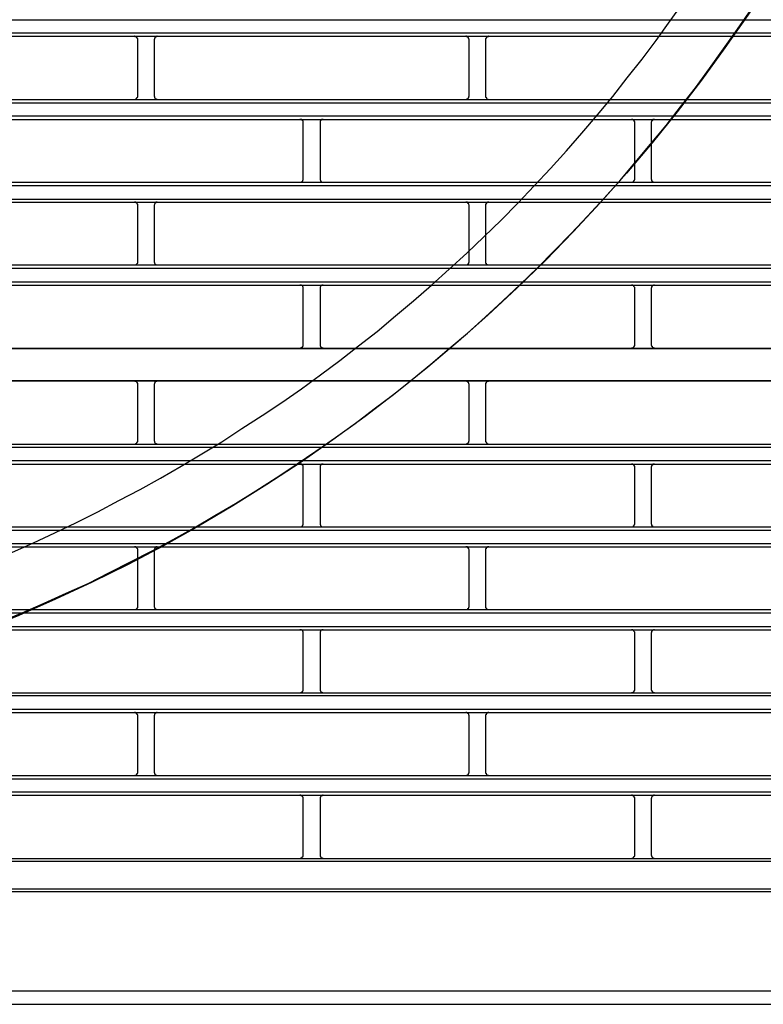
# Model space of a CAD drawing. Header units: millimetres. Extents: x 50532 to 99257, y 49161 to 61325.
# Tile 248 of 256: x 94334 to 94374, y 60934 to 60987. Entities that reach past the tile are written whole.
import ezdxf

# ---------------------------------------------------------------- set-up
doc = ezdxf.new("R2010")
doc.units = ezdxf.units.MM
doc.layers.add('AQUAREA', color=7, linetype='Continuous')

# ---------------------------------------------------------------- blocks, each defined once
blk = doc.blocks.new('SPLIT')
at = {"layer": 'AQUAREA'}
for points in [[(24697.09, -858.62), (24700.31, -857.15), (24703.53, -855.68), (24706.75, -854.14), (24709.97, -852.53), (24713.12, -850.85), (24716.27, -849.17), (24719.35, -847.49), (24722.43, -845.67), (24725.51, -843.85), (24728.52, -842.03), (24731.53, -840.07), (24734.54, -838.11), (24737.48, -836.15), (24740.42, -834.12), (24743.29, -832.02), (24746.16, -829.85), (24748.96, -827.68), (24751.76, -825.51), (24754.49, -823.2), (24757.22, -820.96), (24759.88, -818.58), (24762.54, -816.2), (24765.2, -813.82), (24767.72, -811.37), (24770.31, -808.85), (24772.83, -806.33), (24775.28, -803.74), (24777.73, -801.15), (24780.11, -798.49), (24782.42, -795.83), (24784.73, -793.1), (24787.04, -790.37), (24789.21, -787.57), (24791.45, -784.77), (24793.55, -781.97), (24795.65, -779.03), (24797.75, -776.16)], [(24695.34, -868.98), (24698.63, -867.65), (24701.92, -866.18), (24705.21, -864.71), (24708.5, -863.24), (24711.72, -861.63), (24714.87, -860.02), (24718.09, -858.34), (24721.24, -856.66), (24724.39, -854.91), (24727.47, -853.09), (24730.55, -851.27), (24733.63, -849.38), (24736.64, -847.42), (24739.65, -845.46), (24742.59, -843.43), (24745.53, -841.4), (24748.47, -839.3), (24751.34, -837.13), (24754.21, -834.96), (24757.01, -832.72), (24759.81, -830.41), (24762.54, -828.1), (24765.27, -825.79), (24767.93, -823.41), (24770.59, -820.96), (24773.18, -818.51), (24775.77, -815.99), (24778.29, -813.47), (24780.81, -810.88), (24783.26, -808.29), (24785.71, -805.63), (24788.09, -802.97), (24790.4, -800.24), (24792.71, -797.51), (24795.02, -794.71), (24797.19, -791.91), (24799.43, -789.04), (24801.53, -786.17), (24803.63, -783.23), (24805.73, -780.29), (24807.76, -777.35)], [(24308.59, -778.89), (24877.69, -778.89)], [(24308.59, -780.85), (24877.69, -780.85)], [(24308.59, -781.34), (24877.69, -781.34)], [(24715.92, -781.83), (24715.92, -781.83), (24715.92, -781.76), (24715.92, -781.69), (24715.85, -781.69), (24715.85, -781.62), (24715.85, -781.55), (24715.78, -781.55), (24715.78, -781.48), (24715.71, -781.48), (24715.71, -781.41), (24715.64, -781.41), (24715.57, -781.41), (24715.5, -781.41), (24715.5, -781.34), (24715.43, -781.34)], [(24715.92, -790.3), (24715.92, -781.83)], [(24718.86, -781.34), (24718.86, -781.34), (24718.79, -781.34), (24718.79, -781.41), (24718.72, -781.41), (24718.65, -781.41), (24718.65, -781.48), (24718.58, -781.48), (24718.51, -781.48), (24718.51, -781.55), (24718.51, -781.62), (24718.44, -781.62), (24718.44, -781.69), (24718.44, -781.76), (24718.37, -781.76), (24718.37, -781.83)], [(24718.37, -781.83), (24718.37, -790.3)], [(24765.55, -781.83), (24765.55, -781.83), (24765.55, -781.76), (24765.48, -781.76), (24765.48, -781.69), (24765.48, -781.62), (24765.41, -781.62), (24765.41, -781.55), (24765.41, -781.48), (24765.34, -781.48), (24765.27, -781.48), (24765.27, -781.41), (24765.2, -781.41), (24765.13, -781.41), (24765.13, -781.34), (24765.06, -781.34)], [(24765.55, -790.3), (24765.55, -781.83)], [(24768.49, -781.34), (24768.49, -781.34), (24768.42, -781.34), (24768.42, -781.41), (24768.35, -781.41), (24768.28, -781.41), (24768.21, -781.41), (24768.21, -781.48), (24768.14, -781.48), (24768.14, -781.55), (24768.07, -781.55), (24768.07, -781.62), (24768.07, -781.69), (24768, -781.69), (24768, -781.76), (24768, -781.83)], [(24768, -781.83), (24768, -790.3)], [(24308.59, -790.79), (24877.69, -790.79)], [(24308.59, -791.28), (24877.69, -791.28)], [(24715.43, -790.79), (24715.43, -790.79), (24715.5, -790.79), (24715.57, -790.79), (24715.64, -790.72), (24715.71, -790.72), (24715.71, -790.65), (24715.78, -790.65), (24715.78, -790.58), (24715.85, -790.58), (24715.85, -790.51), (24715.85, -790.44), (24715.92, -790.44), (24715.92, -790.37), (24715.92, -790.3)], [(24718.37, -790.3), (24718.37, -790.3), (24718.37, -790.37), (24718.44, -790.37), (24718.44, -790.44), (24718.44, -790.51), (24718.44, -790.58), (24718.51, -790.58), (24718.51, -790.65), (24718.58, -790.65), (24718.58, -790.72), (24718.65, -790.72), (24718.72, -790.72), (24718.72, -790.79), (24718.79, -790.79), (24718.86, -790.79)], [(24765.06, -790.79), (24765.06, -790.79), (24765.13, -790.79), (24765.2, -790.79), (24765.2, -790.72), (24765.27, -790.72), (24765.34, -790.72), (24765.34, -790.65), (24765.41, -790.65), (24765.41, -790.58), (24765.48, -790.58), (24765.48, -790.51), (24765.48, -790.44), (24765.48, -790.37), (24765.55, -790.37), (24765.55, -790.3)], [(24768, -790.3), (24768, -790.3), (24768, -790.37), (24768, -790.44), (24768.07, -790.44), (24768.07, -790.51), (24768.07, -790.58), (24768.14, -790.58), (24768.14, -790.65), (24768.21, -790.65), (24768.21, -790.72), (24768.28, -790.72), (24768.35, -790.79), (24768.42, -790.79), (24768.49, -790.79)], [(24308.59, -793.24), (24877.69, -793.24)], [(24308.59, -793.8), (24877.69, -793.8)], [(24740.7, -794.29), (24740.7, -794.22), (24740.7, -794.15), (24740.7, -794.08), (24740.7, -794.01), (24740.63, -794.01), (24740.63, -793.94), (24740.56, -793.94), (24740.56, -793.87), (24740.49, -793.87), (24740.49, -793.8), (24740.42, -793.8), (24740.35, -793.8), (24740.28, -793.8), (24740.21, -793.8)], [(24740.7, -802.69), (24740.7, -794.29)], [(24743.71, -793.8), (24743.71, -793.8), (24743.64, -793.8), (24743.57, -793.8), (24743.5, -793.8), (24743.43, -793.8), (24743.43, -793.87), (24743.36, -793.87), (24743.36, -793.94), (24743.29, -793.94), (24743.29, -794.01), (24743.22, -794.01), (24743.22, -794.08), (24743.22, -794.15), (24743.22, -794.22), (24743.22, -794.29)], [(24743.22, -794.29), (24743.22, -802.69)], [(24790.33, -794.29), (24790.33, -794.22), (24790.33, -794.15), (24790.33, -794.08), (24790.26, -794.08), (24790.26, -794.01), (24790.26, -793.94), (24790.19, -793.94), (24790.19, -793.87), (24790.12, -793.87), (24790.05, -793.87), (24790.05, -793.8), (24789.98, -793.8), (24789.91, -793.8), (24789.84, -793.8)], [(24790.33, -802.69), (24790.33, -794.29)], [(24793.27, -793.8), (24793.27, -793.8), (24793.2, -793.8), (24793.13, -793.8), (24793.06, -793.8), (24793.06, -793.87), (24792.99, -793.87), (24792.99, -793.94), (24792.92, -793.94), (24792.92, -794.01), (24792.85, -794.01), (24792.85, -794.08), (24792.85, -794.15), (24792.78, -794.15), (24792.78, -794.22), (24792.78, -794.29)], [(24792.78, -794.29), (24792.78, -802.69)], [(24308.59, -803.18), (24877.69, -803.18)], [(24740.21, -803.18), (24740.21, -803.18), (24740.28, -803.18), (24740.35, -803.18), (24740.42, -803.18), (24740.42, -803.11), (24740.49, -803.11), (24740.56, -803.11), (24740.56, -803.04), (24740.63, -803.04), (24740.63, -802.97), (24740.63, -802.9), (24740.7, -802.9), (24740.7, -802.83), (24740.7, -802.76), (24740.7, -802.69)], [(24743.22, -802.69), (24743.22, -802.69), (24743.22, -802.76), (24743.22, -802.83), (24743.22, -802.9), (24743.29, -802.9), (24743.29, -802.97), (24743.29, -803.04), (24743.36, -803.04), (24743.36, -803.11), (24743.43, -803.11), (24743.5, -803.11), (24743.5, -803.18), (24743.57, -803.18), (24743.64, -803.18), (24743.71, -803.18)], [(24789.84, -803.18), (24789.84, -803.18), (24789.91, -803.18), (24789.98, -803.18), (24790.05, -803.18), (24790.05, -803.11), (24790.12, -803.11), (24790.12, -803.04), (24790.19, -803.04), (24790.19, -802.97), (24790.26, -802.97), (24790.26, -802.9), (24790.33, -802.83), (24790.33, -802.76), (24790.33, -802.69)], [(24792.78, -802.69), (24792.78, -802.69), (24792.78, -802.76), (24792.85, -802.76), (24792.85, -802.83), (24792.85, -802.9), (24792.85, -802.97), (24792.92, -802.97), (24792.92, -803.04), (24792.99, -803.04), (24792.99, -803.11), (24793.06, -803.11), (24793.06, -803.18), (24793.13, -803.18), (24793.2, -803.18), (24793.27, -803.18)], [(24308.59, -803.67), (24877.69, -803.67)], [(24308.59, -805.7), (24877.69, -805.7)], [(24308.59, -806.19), (24877.69, -806.19)], [(24715.92, -806.68), (24715.92, -806.68), (24715.92, -806.61), (24715.92, -806.54), (24715.92, -806.47), (24715.85, -806.47), (24715.85, -806.4), (24715.78, -806.33), (24715.78, -806.26), (24715.71, -806.26), (24715.64, -806.26), (24715.64, -806.19), (24715.57, -806.19), (24715.5, -806.19), (24715.43, -806.19)], [(24718.86, -806.19), (24718.86, -806.19), (24718.79, -806.19), (24718.72, -806.19), (24718.65, -806.19), (24718.65, -806.26), (24718.58, -806.26), (24718.58, -806.33), (24718.51, -806.33), (24718.51, -806.4), (24718.44, -806.4), (24718.44, -806.47), (24718.44, -806.54), (24718.37, -806.61), (24718.37, -806.68)], [(24765.55, -806.68), (24765.55, -806.68), (24765.55, -806.61), (24765.48, -806.54), (24765.48, -806.47), (24765.48, -806.4), (24765.41, -806.4), (24765.41, -806.33), (24765.34, -806.33), (24765.34, -806.26), (24765.27, -806.26), (24765.27, -806.19), (24765.2, -806.19), (24765.13, -806.19), (24765.06, -806.19)], [(24768.49, -806.19), (24768.49, -806.19), (24768.42, -806.19), (24768.35, -806.19), (24768.28, -806.19), (24768.28, -806.26), (24768.21, -806.26), (24768.14, -806.26), (24768.14, -806.33), (24768.07, -806.33), (24768.07, -806.4), (24768.07, -806.47), (24768, -806.47), (24768, -806.54), (24768, -806.61), (24768, -806.68)], [(24715.92, -815.08), (24715.92, -806.68)], [(24718.37, -806.68), (24718.37, -815.08)], [(24765.55, -815.08), (24765.55, -806.68)], [(24768, -806.68), (24768, -815.08)], [(24308.59, -815.57), (24877.69, -815.57)], [(24308.59, -816.06), (24877.69, -816.06)], [(24715.43, -815.57), (24715.43, -815.57), (24715.5, -815.57), (24715.57, -815.57), (24715.64, -815.57), (24715.64, -815.5), (24715.71, -815.5), (24715.78, -815.5), (24715.78, -815.43), (24715.85, -815.36), (24715.85, -815.29), (24715.92, -815.29), (24715.92, -815.22), (24715.92, -815.15), (24715.92, -815.08)], [(24718.37, -815.08), (24718.37, -815.08), (24718.37, -815.15), (24718.44, -815.22), (24718.44, -815.29), (24718.44, -815.36), (24718.51, -815.36), (24718.51, -815.43), (24718.58, -815.43), (24718.58, -815.5), (24718.65, -815.5), (24718.65, -815.57), (24718.72, -815.57), (24718.79, -815.57), (24718.86, -815.57)], [(24765.06, -815.57), (24765.06, -815.57), (24765.13, -815.57), (24765.2, -815.57), (24765.27, -815.57), (24765.27, -815.5), (24765.34, -815.5), (24765.34, -815.43), (24765.41, -815.43), (24765.41, -815.36), (24765.48, -815.36), (24765.48, -815.29), (24765.48, -815.22), (24765.55, -815.15), (24765.55, -815.08)], [(24768, -815.08), (24768, -815.08), (24768, -815.15), (24768, -815.22), (24768, -815.29), (24768.07, -815.29), (24768.07, -815.36), (24768.07, -815.43), (24768.14, -815.43), (24768.14, -815.5), (24768.21, -815.5), (24768.28, -815.5), (24768.28, -815.57), (24768.35, -815.57), (24768.42, -815.57), (24768.49, -815.57)], [(24308.59, -818.09), (24877.69, -818.09)], [(24308.59, -818.58), (24877.69, -818.58)], [(24740.7, -819.07), (24740.7, -819.07), (24740.7, -819), (24740.7, -818.93), (24740.7, -818.86), (24740.63, -818.86), (24740.63, -818.79), (24740.63, -818.72), (24740.56, -818.72), (24740.56, -818.65), (24740.49, -818.65), (24740.42, -818.65), (24740.42, -818.58), (24740.35, -818.58), (24740.28, -818.58), (24740.21, -818.58)], [(24740.7, -827.47), (24740.7, -819.07)], [(24743.71, -818.58), (24743.71, -818.58), (24743.64, -818.58), (24743.57, -818.58), (24743.5, -818.58), (24743.5, -818.65), (24743.43, -818.65), (24743.36, -818.65), (24743.36, -818.72), (24743.29, -818.72), (24743.29, -818.79), (24743.29, -818.86), (24743.22, -818.86), (24743.22, -818.93), (24743.22, -819), (24743.22, -819.07)], [(24743.22, -819.07), (24743.22, -827.47)], [(24790.33, -819.07), (24790.33, -819.07), (24790.33, -819), (24790.33, -818.93), (24790.26, -818.86), (24790.26, -818.79), (24790.19, -818.79), (24790.19, -818.72), (24790.12, -818.72), (24790.12, -818.65), (24790.05, -818.65), (24790.05, -818.58), (24789.98, -818.58), (24789.91, -818.58), (24789.84, -818.58)], [(24790.33, -827.47), (24790.33, -819.07)], [(24793.27, -818.58), (24793.27, -818.58), (24793.2, -818.58), (24793.13, -818.58), (24793.06, -818.65), (24792.99, -818.65), (24792.99, -818.72), (24792.92, -818.72), (24792.92, -818.79), (24792.85, -818.79), (24792.85, -818.86), (24792.85, -818.93), (24792.85, -819), (24792.78, -819), (24792.78, -819.07)], [(24792.78, -819.07), (24792.78, -827.47)], [(24308.59, -828.03), (24877.69, -828.03)], [(24308.59, -828.1), (24877.69, -828.1)], [(24740.21, -828.03), (24740.21, -828.03), (24740.28, -827.96), (24740.35, -827.96), (24740.42, -827.96), (24740.49, -827.96), (24740.49, -827.89), (24740.56, -827.89), (24740.56, -827.82), (24740.63, -827.82), (24740.63, -827.75), (24740.7, -827.75), (24740.7, -827.68), (24740.7, -827.61), (24740.7, -827.54), (24740.7, -827.47)], [(24743.22, -827.47), (24743.22, -827.54), (24743.22, -827.61), (24743.22, -827.68), (24743.22, -827.75), (24743.29, -827.75), (24743.29, -827.82), (24743.36, -827.82), (24743.36, -827.89), (24743.43, -827.89), (24743.43, -827.96), (24743.5, -827.96), (24743.57, -827.96), (24743.64, -827.96), (24743.71, -828.03)], [(24789.84, -828.03), (24789.84, -828.03), (24789.84, -827.96), (24789.91, -827.96), (24789.98, -827.96), (24790.05, -827.96), (24790.12, -827.89), (24790.19, -827.89), (24790.19, -827.82), (24790.26, -827.82), (24790.26, -827.75), (24790.26, -827.68), (24790.33, -827.68), (24790.33, -827.61), (24790.33, -827.54), (24790.33, -827.47)], [(24792.78, -827.47), (24792.78, -827.54), (24792.78, -827.61), (24792.85, -827.61), (24792.85, -827.68), (24792.85, -827.75), (24792.92, -827.75), (24792.92, -827.82), (24792.99, -827.89), (24793.06, -827.89), (24793.06, -827.96), (24793.13, -827.96), (24793.2, -827.96), (24793.27, -827.96), (24793.27, -828.03)], [(24308.59, -832.86), (24877.69, -832.86)], [(24308.59, -832.93), (24877.69, -832.93)], [(24715.92, -833.42), (24715.92, -833.42), (24715.92, -833.35), (24715.92, -833.28), (24715.85, -833.28), (24715.85, -833.21), (24715.85, -833.14), (24715.78, -833.14), (24715.78, -833.07), (24715.71, -833.07), (24715.71, -833), (24715.64, -833), (24715.57, -833), (24715.5, -833), (24715.5, -832.93), (24715.43, -832.93)], [(24715.92, -841.89), (24715.92, -833.42)], [(24718.86, -832.93), (24718.86, -832.93), (24718.79, -832.93), (24718.79, -833), (24718.72, -833), (24718.65, -833), (24718.65, -833.07), (24718.58, -833.07), (24718.51, -833.07), (24718.51, -833.14), (24718.51, -833.21), (24718.44, -833.21), (24718.44, -833.28), (24718.44, -833.35), (24718.37, -833.35), (24718.37, -833.42)], [(24718.37, -833.42), (24718.37, -841.89)], [(24765.55, -833.42), (24765.55, -833.42), (24765.55, -833.35), (24765.48, -833.35), (24765.48, -833.28), (24765.48, -833.21), (24765.41, -833.21), (24765.41, -833.14), (24765.41, -833.07), (24765.34, -833.07), (24765.27, -833.07), (24765.27, -833), (24765.2, -833), (24765.13, -833), (24765.13, -832.93), (24765.06, -832.93)], [(24765.55, -841.89), (24765.55, -833.42)], [(24768.49, -832.93), (24768.49, -832.93), (24768.42, -832.93), (24768.42, -833), (24768.35, -833), (24768.28, -833), (24768.21, -833), (24768.21, -833.07), (24768.14, -833.07), (24768.14, -833.14), (24768.07, -833.14), (24768.07, -833.21), (24768.07, -833.28), (24768, -833.28), (24768, -833.35), (24768, -833.42)], [(24768, -833.42), (24768, -841.89)], [(24308.59, -842.38), (24877.69, -842.38)], [(24308.59, -842.87), (24877.69, -842.87)], [(24715.43, -842.38), (24715.43, -842.38), (24715.5, -842.38), (24715.57, -842.38), (24715.64, -842.38), (24715.64, -842.31), (24715.71, -842.31), (24715.71, -842.24), (24715.78, -842.24), (24715.78, -842.17), (24715.85, -842.17), (24715.85, -842.1), (24715.85, -842.03), (24715.92, -842.03), (24715.92, -841.96), (24715.92, -841.89)], [(24718.37, -841.89), (24718.37, -841.89), (24718.37, -841.96), (24718.44, -841.96), (24718.44, -842.03), (24718.44, -842.1), (24718.44, -842.17), (24718.51, -842.17), (24718.51, -842.24), (24718.58, -842.24), (24718.58, -842.31), (24718.65, -842.31), (24718.72, -842.31), (24718.72, -842.38), (24718.79, -842.38), (24718.86, -842.38)], [(24765.06, -842.38), (24765.06, -842.38), (24765.13, -842.38), (24765.2, -842.38), (24765.2, -842.31), (24765.27, -842.31), (24765.34, -842.31), (24765.34, -842.24), (24765.41, -842.24), (24765.41, -842.17), (24765.48, -842.17), (24765.48, -842.1), (24765.48, -842.03), (24765.48, -841.96), (24765.55, -841.96), (24765.55, -841.89)], [(24768, -841.89), (24768, -841.89), (24768, -841.96), (24768, -842.03), (24768.07, -842.03), (24768.07, -842.1), (24768.07, -842.17), (24768.14, -842.17), (24768.14, -842.24), (24768.21, -842.24), (24768.21, -842.31), (24768.28, -842.31), (24768.28, -842.38), (24768.35, -842.38), (24768.42, -842.38), (24768.49, -842.38)], [(24308.59, -844.83), (24877.69, -844.83)], [(24308.59, -845.39), (24877.69, -845.39)], [(24740.7, -845.88), (24740.7, -845.81), (24740.7, -845.74), (24740.7, -845.67), (24740.7, -845.6), (24740.63, -845.6), (24740.63, -845.53), (24740.56, -845.53), (24740.56, -845.46), (24740.49, -845.46), (24740.49, -845.39), (24740.42, -845.39), (24740.35, -845.39), (24740.28, -845.39), (24740.21, -845.39)], [(24740.7, -854.28), (24740.7, -845.88)], [(24743.71, -845.39), (24743.71, -845.39), (24743.64, -845.39), (24743.57, -845.39), (24743.5, -845.39), (24743.43, -845.39), (24743.43, -845.46), (24743.36, -845.46), (24743.36, -845.53), (24743.29, -845.53), (24743.29, -845.6), (24743.22, -845.6), (24743.22, -845.67), (24743.22, -845.74), (24743.22, -845.81), (24743.22, -845.88)], [(24743.22, -845.88), (24743.22, -854.28)], [(24790.33, -845.88), (24790.33, -845.81), (24790.33, -845.74), (24790.33, -845.67), (24790.26, -845.67), (24790.26, -845.6), (24790.26, -845.53), (24790.19, -845.53), (24790.19, -845.46), (24790.12, -845.46), (24790.05, -845.46), (24790.05, -845.39), (24789.98, -845.39), (24789.91, -845.39), (24789.84, -845.39)], [(24790.33, -854.28), (24790.33, -845.88)], [(24793.27, -845.39), (24793.27, -845.39), (24793.2, -845.39), (24793.13, -845.39), (24793.06, -845.39), (24793.06, -845.46), (24792.99, -845.46), (24792.99, -845.53), (24792.92, -845.53), (24792.92, -845.6), (24792.85, -845.6), (24792.85, -845.67), (24792.85, -845.74), (24792.78, -845.74), (24792.78, -845.81), (24792.78, -845.88)], [(24792.78, -845.88), (24792.78, -854.28)], [(24308.59, -854.77), (24877.69, -854.77)], [(24740.21, -854.77), (24740.21, -854.77), (24740.28, -854.77), (24740.35, -854.77), (24740.42, -854.77), (24740.42, -854.7), (24740.49, -854.7), (24740.56, -854.7), (24740.56, -854.63), (24740.63, -854.63), (24740.63, -854.56), (24740.63, -854.49), (24740.7, -854.49), (24740.7, -854.42), (24740.7, -854.35), (24740.7, -854.28)], [(24743.22, -854.28), (24743.22, -854.28), (24743.22, -854.35), (24743.22, -854.42), (24743.22, -854.49), (24743.29, -854.49), (24743.29, -854.56), (24743.29, -854.63), (24743.36, -854.63), (24743.36, -854.7), (24743.43, -854.7), (24743.5, -854.7), (24743.5, -854.77), (24743.57, -854.77), (24743.64, -854.77), (24743.71, -854.77)], [(24789.84, -854.77), (24789.84, -854.77), (24789.91, -854.77), (24789.98, -854.77), (24790.05, -854.77), (24790.05, -854.7), (24790.12, -854.7), (24790.12, -854.63), (24790.19, -854.63), (24790.19, -854.56), (24790.26, -854.56), (24790.26, -854.49), (24790.33, -854.42), (24790.33, -854.35), (24790.33, -854.28)], [(24792.78, -854.28), (24792.78, -854.28), (24792.78, -854.35), (24792.85, -854.35), (24792.85, -854.42), (24792.85, -854.49), (24792.85, -854.56), (24792.92, -854.56), (24792.92, -854.63), (24792.99, -854.63), (24792.99, -854.7), (24793.06, -854.7), (24793.06, -854.77), (24793.13, -854.77), (24793.2, -854.77), (24793.27, -854.77)], [(24308.59, -855.26), (24877.69, -855.26)], [(24308.59, -857.29), (24877.69, -857.29)], [(24308.59, -857.78), (24877.69, -857.78)], [(24715.92, -858.27), (24715.92, -858.27), (24715.92, -858.2), (24715.92, -858.13), (24715.92, -858.06), (24715.85, -858.06), (24715.85, -857.99), (24715.78, -857.92), (24715.71, -857.85), (24715.64, -857.85), (24715.64, -857.78), (24715.57, -857.78), (24715.5, -857.78), (24715.43, -857.78)], [(24715.92, -866.67), (24715.92, -858.27)], [(24718.86, -857.78), (24718.86, -857.78), (24718.79, -857.78), (24718.72, -857.78), (24718.65, -857.78), (24718.65, -857.85), (24718.58, -857.85), (24718.58, -857.92), (24718.51, -857.92), (24718.51, -857.99), (24718.44, -857.99), (24718.44, -858.06), (24718.44, -858.13), (24718.37, -858.2), (24718.37, -858.27)], [(24718.37, -858.27), (24718.37, -866.67)], [(24765.55, -858.27), (24765.55, -858.27), (24765.55, -858.2), (24765.48, -858.13), (24765.48, -858.06), (24765.48, -857.99), (24765.41, -857.99), (24765.41, -857.92), (24765.34, -857.92), (24765.34, -857.85), (24765.27, -857.85), (24765.27, -857.78), (24765.2, -857.78), (24765.13, -857.78), (24765.06, -857.78)], [(24765.55, -866.67), (24765.55, -858.27)], [(24768.49, -857.78), (24768.49, -857.78), (24768.42, -857.78), (24768.35, -857.78), (24768.28, -857.78), (24768.28, -857.85), (24768.21, -857.85), (24768.14, -857.92), (24768.07, -857.92), (24768.07, -857.99), (24768.07, -858.06), (24768, -858.06), (24768, -858.13), (24768, -858.2), (24768, -858.27)], [(24768, -858.27), (24768, -866.67)], [(24308.59, -867.16), (24877.69, -867.16)], [(24308.59, -867.65), (24877.69, -867.65)], [(24715.43, -867.16), (24715.43, -867.16), (24715.5, -867.16), (24715.57, -867.16), (24715.64, -867.16), (24715.64, -867.09), (24715.71, -867.09), (24715.78, -867.09), (24715.78, -867.02), (24715.85, -866.95), (24715.85, -866.88), (24715.92, -866.88), (24715.92, -866.81), (24715.92, -866.74), (24715.92, -866.67)], [(24718.37, -866.67), (24718.37, -866.67), (24718.37, -866.74), (24718.44, -866.81), (24718.44, -866.88), (24718.44, -866.95), (24718.51, -866.95), (24718.51, -867.02), (24718.58, -867.02), (24718.58, -867.09), (24718.65, -867.09), (24718.65, -867.16), (24718.72, -867.16), (24718.79, -867.16), (24718.86, -867.16)], [(24765.06, -867.16), (24765.06, -867.16), (24765.13, -867.16), (24765.2, -867.16), (24765.27, -867.16), (24765.27, -867.09), (24765.34, -867.09), (24765.34, -867.02), (24765.41, -867.02), (24765.41, -866.95), (24765.48, -866.95), (24765.48, -866.88), (24765.48, -866.81), (24765.55, -866.74), (24765.55, -866.67)], [(24768, -866.67), (24768, -866.67), (24768, -866.74), (24768, -866.81), (24768, -866.88), (24768.07, -866.88), (24768.07, -866.95), (24768.07, -867.02), (24768.14, -867.02), (24768.14, -867.09), (24768.21, -867.09), (24768.28, -867.09), (24768.28, -867.16), (24768.35, -867.16), (24768.42, -867.16), (24768.49, -867.16)], [(24308.59, -869.68), (24877.69, -869.68)], [(24308.59, -870.17), (24877.69, -870.17)], [(24740.7, -870.66), (24740.7, -870.66), (24740.7, -870.59), (24740.7, -870.52), (24740.7, -870.45), (24740.63, -870.45), (24740.63, -870.38), (24740.63, -870.31), (24740.56, -870.31), (24740.56, -870.24), (24740.49, -870.24), (24740.42, -870.24), (24740.42, -870.17), (24740.35, -870.17), (24740.28, -870.17), (24740.21, -870.17)], [(24740.7, -879.06), (24740.7, -870.66)], [(24743.71, -870.17), (24743.71, -870.17), (24743.64, -870.17), (24743.57, -870.17), (24743.5, -870.17), (24743.5, -870.24), (24743.43, -870.24), (24743.36, -870.24), (24743.36, -870.31), (24743.29, -870.31), (24743.29, -870.38), (24743.29, -870.45), (24743.22, -870.45), (24743.22, -870.52), (24743.22, -870.59), (24743.22, -870.66)], [(24743.22, -870.66), (24743.22, -879.06)], [(24790.33, -870.66), (24790.33, -870.66), (24790.33, -870.59), (24790.33, -870.52), (24790.26, -870.45), (24790.26, -870.38), (24790.19, -870.38), (24790.19, -870.31), (24790.12, -870.31), (24790.12, -870.24), (24790.05, -870.24), (24790.05, -870.17), (24789.98, -870.17), (24789.91, -870.17), (24789.84, -870.17)], [(24790.33, -879.06), (24790.33, -870.66)], [(24793.27, -870.17), (24793.27, -870.17), (24793.2, -870.17), (24793.13, -870.17), (24793.06, -870.24), (24792.99, -870.24), (24792.99, -870.31), (24792.92, -870.31), (24792.92, -870.38), (24792.85, -870.38), (24792.85, -870.45), (24792.85, -870.52), (24792.85, -870.59), (24792.78, -870.59), (24792.78, -870.66)], [(24792.78, -870.66), (24792.78, -879.06)], [(24308.59, -879.62), (24877.69, -879.62)], [(24740.21, -879.62), (24740.21, -879.62), (24740.28, -879.62), (24740.28, -879.55), (24740.35, -879.55), (24740.42, -879.55), (24740.49, -879.55), (24740.49, -879.48), (24740.56, -879.48), (24740.56, -879.41), (24740.63, -879.41), (24740.63, -879.34), (24740.7, -879.34), (24740.7, -879.27), (24740.7, -879.2), (24740.7, -879.13), (24740.7, -879.06)], [(24743.22, -879.06), (24743.22, -879.13), (24743.22, -879.2), (24743.22, -879.27), (24743.22, -879.34), (24743.29, -879.34), (24743.29, -879.41), (24743.36, -879.41), (24743.36, -879.48), (24743.43, -879.48), (24743.43, -879.55), (24743.5, -879.55), (24743.57, -879.55), (24743.64, -879.55), (24743.64, -879.62), (24743.71, -879.62)], [(24789.84, -879.62), (24789.84, -879.62), (24789.84, -879.55), (24789.91, -879.55), (24789.98, -879.55), (24790.05, -879.55), (24790.12, -879.48), (24790.19, -879.48), (24790.19, -879.41), (24790.26, -879.41), (24790.26, -879.34), (24790.26, -879.27), (24790.33, -879.27), (24790.33, -879.2), (24790.33, -879.13), (24790.33, -879.06)], [(24792.78, -879.06), (24792.78, -879.13), (24792.78, -879.2), (24792.85, -879.2), (24792.85, -879.27), (24792.85, -879.34), (24792.92, -879.34), (24792.92, -879.41), (24792.99, -879.48), (24793.06, -879.48), (24793.06, -879.55), (24793.13, -879.55), (24793.2, -879.55), (24793.27, -879.55), (24793.27, -879.62)], [(24308.59, -880.04), (24877.69, -880.04)], [(24308.59, -882.07), (24877.69, -882.07)], [(24308.59, -882.56), (24877.69, -882.56)], [(24715.92, -883.05), (24715.92, -883.05), (24715.92, -882.98), (24715.92, -882.91), (24715.85, -882.91), (24715.85, -882.84), (24715.85, -882.77), (24715.78, -882.77), (24715.78, -882.7), (24715.71, -882.7), (24715.71, -882.63), (24715.64, -882.63), (24715.57, -882.56), (24715.5, -882.56), (24715.43, -882.56)], [(24715.92, -883.05), (24715.92, -883.05), (24715.92, -882.98), (24715.92, -882.91), (24715.85, -882.91), (24715.85, -882.84), (24715.85, -882.77), (24715.78, -882.77), (24715.78, -882.7), (24715.71, -882.7), (24715.71, -882.63), (24715.64, -882.63), (24715.57, -882.56), (24715.5, -882.56), (24715.43, -882.56)], [(24718.86, -882.56), (24718.86, -882.56), (24718.79, -882.56), (24718.72, -882.56), (24718.72, -882.63), (24718.65, -882.63), (24718.58, -882.63), (24718.58, -882.7), (24718.51, -882.7), (24718.51, -882.77), (24718.44, -882.77), (24718.44, -882.84), (24718.44, -882.91), (24718.44, -882.98), (24718.37, -882.98), (24718.37, -883.05)], [(24718.86, -882.56), (24718.86, -882.56), (24718.79, -882.56), (24718.72, -882.56), (24718.72, -882.63), (24718.65, -882.63), (24718.58, -882.63), (24718.58, -882.7), (24718.51, -882.7), (24718.51, -882.77), (24718.44, -882.77), (24718.44, -882.84), (24718.44, -882.91), (24718.44, -882.98), (24718.37, -882.98), (24718.37, -883.05)], [(24765.55, -883.05), (24765.55, -883.05), (24765.55, -882.98), (24765.48, -882.98), (24765.48, -882.91), (24765.48, -882.84), (24765.48, -882.77), (24765.41, -882.77), (24765.41, -882.7), (24765.34, -882.7), (24765.34, -882.63), (24765.27, -882.63), (24765.2, -882.63), (24765.2, -882.56), (24765.13, -882.56), (24765.06, -882.56)], [(24765.55, -883.05), (24765.55, -883.05), (24765.55, -882.98), (24765.48, -882.98), (24765.48, -882.91), (24765.48, -882.84), (24765.48, -882.77), (24765.41, -882.77), (24765.41, -882.7), (24765.34, -882.7), (24765.34, -882.63), (24765.27, -882.63), (24765.2, -882.63), (24765.2, -882.56), (24765.13, -882.56), (24765.06, -882.56)], [(24768.49, -882.56), (24768.49, -882.56), (24768.42, -882.56), (24768.35, -882.56), (24768.28, -882.63), (24768.21, -882.63), (24768.21, -882.7), (24768.14, -882.7), (24768.14, -882.77), (24768.07, -882.77), (24768.07, -882.84), (24768.07, -882.91), (24768, -882.91), (24768, -882.98), (24768, -883.05)], [(24768.49, -882.56), (24768.49, -882.56), (24768.42, -882.56), (24768.35, -882.56), (24768.28, -882.63), (24768.21, -882.63), (24768.21, -882.7), (24768.14, -882.7), (24768.14, -882.77), (24768.07, -882.77), (24768.07, -882.84), (24768.07, -882.91), (24768, -882.91), (24768, -882.98), (24768, -883.05)], [(24715.92, -891.52), (24715.92, -883.05)], [(24715.92, -891.52), (24715.92, -883.05)], [(24718.37, -883.05), (24718.37, -891.52)], [(24718.37, -883.05), (24718.37, -891.52)], [(24765.55, -891.52), (24765.55, -883.05)], [(24765.55, -891.52), (24765.55, -883.05)], [(24768, -883.05), (24768, -891.52)], [(24768, -883.05), (24768, -891.52)], [(24715.43, -892.01), (24715.43, -892.01), (24715.5, -892.01), (24715.5, -891.94), (24715.57, -891.94), (24715.64, -891.94), (24715.71, -891.94), (24715.71, -891.87), (24715.78, -891.87), (24715.78, -891.8), (24715.85, -891.8), (24715.85, -891.73), (24715.85, -891.66), (24715.92, -891.66), (24715.92, -891.59), (24715.92, -891.52)], [(24715.43, -892.01), (24715.43, -892.01), (24715.5, -892.01), (24715.5, -891.94), (24715.57, -891.94), (24715.64, -891.94), (24715.71, -891.94), (24715.71, -891.87), (24715.78, -891.87), (24715.78, -891.8), (24715.85, -891.8), (24715.85, -891.73), (24715.85, -891.66), (24715.92, -891.66), (24715.92, -891.59), (24715.92, -891.52)], [(24718.37, -891.52), (24718.37, -891.52), (24718.37, -891.59), (24718.44, -891.59), (24718.44, -891.66), (24718.44, -891.73), (24718.51, -891.73), (24718.51, -891.8), (24718.51, -891.87), (24718.58, -891.87), (24718.65, -891.87), (24718.65, -891.94), (24718.72, -891.94), (24718.79, -891.94), (24718.79, -892.01), (24718.86, -892.01)], [(24718.37, -891.52), (24718.37, -891.52), (24718.37, -891.59), (24718.44, -891.59), (24718.44, -891.66), (24718.44, -891.73), (24718.51, -891.73), (24718.51, -891.8), (24718.51, -891.87), (24718.58, -891.87), (24718.65, -891.87), (24718.65, -891.94), (24718.72, -891.94), (24718.79, -891.94), (24718.79, -892.01), (24718.86, -892.01)], [(24765.06, -892.01), (24765.06, -892.01), (24765.13, -892.01), (24765.13, -891.94), (24765.2, -891.94), (24765.27, -891.94), (24765.27, -891.87), (24765.34, -891.87), (24765.41, -891.87), (24765.41, -891.8), (24765.41, -891.73), (24765.48, -891.73), (24765.48, -891.66), (24765.48, -891.59), (24765.55, -891.59), (24765.55, -891.52)], [(24765.06, -892.01), (24765.06, -892.01), (24765.13, -892.01), (24765.13, -891.94), (24765.2, -891.94), (24765.27, -891.94), (24765.27, -891.87), (24765.34, -891.87), (24765.41, -891.87), (24765.41, -891.8), (24765.41, -891.73), (24765.48, -891.73), (24765.48, -891.66), (24765.48, -891.59), (24765.55, -891.59), (24765.55, -891.52)], [(24768, -891.52), (24768, -891.52), (24768, -891.59), (24768, -891.66), (24768.07, -891.66), (24768.07, -891.73), (24768.07, -891.8), (24768.14, -891.8), (24768.14, -891.87), (24768.21, -891.87), (24768.21, -891.94), (24768.28, -891.94), (24768.35, -891.94), (24768.42, -891.94), (24768.42, -892.01), (24768.49, -892.01)], [(24768, -891.52), (24768, -891.52), (24768, -891.59), (24768, -891.66), (24768.07, -891.66), (24768.07, -891.73), (24768.07, -891.8), (24768.14, -891.8), (24768.14, -891.87), (24768.21, -891.87), (24768.21, -891.94), (24768.28, -891.94), (24768.35, -891.94), (24768.42, -891.94), (24768.42, -892.01), (24768.49, -892.01)], [(24343.87, -892.01), (24842.41, -892.01)], [(24343.87, -892.01), (24842.41, -892.01)], [(24343.87, -892.5), (24842.41, -892.5)], [(24343.87, -894.46), (24842.41, -894.46)], [(24343.87, -894.95), (24842.41, -894.95)], [(24343.87, -894.95), (24842.41, -894.95)], [(24740.7, -895.44), (24740.7, -895.44), (24740.7, -895.37), (24740.7, -895.3), (24740.7, -895.23), (24740.63, -895.23), (24740.63, -895.16), (24740.56, -895.16), (24740.56, -895.09), (24740.49, -895.09), (24740.49, -895.02), (24740.42, -895.02), (24740.35, -895.02), (24740.35, -894.95), (24740.28, -894.95), (24740.21, -894.95)], [(24740.7, -895.44), (24740.7, -895.44), (24740.7, -895.37), (24740.7, -895.3), (24740.7, -895.23), (24740.63, -895.23), (24740.63, -895.16), (24740.56, -895.16), (24740.56, -895.09), (24740.49, -895.09), (24740.49, -895.02), (24740.42, -895.02), (24740.35, -895.02), (24740.35, -894.95), (24740.28, -894.95), (24740.21, -894.95)], [(24740.7, -903.91), (24740.7, -895.44)], [(24740.7, -903.91), (24740.7, -895.44)], [(24743.71, -894.95), (24743.71, -894.95), (24743.64, -894.95), (24743.57, -894.95), (24743.57, -895.02), (24743.5, -895.02), (24743.43, -895.02), (24743.43, -895.09), (24743.36, -895.09), (24743.36, -895.16), (24743.29, -895.16), (24743.29, -895.23), (24743.22, -895.23), (24743.22, -895.3), (24743.22, -895.37), (24743.22, -895.44)], [(24743.71, -894.95), (24743.71, -894.95), (24743.64, -894.95), (24743.57, -894.95), (24743.57, -895.02), (24743.5, -895.02), (24743.43, -895.02), (24743.43, -895.09), (24743.36, -895.09), (24743.36, -895.16), (24743.29, -895.16), (24743.29, -895.23), (24743.22, -895.23), (24743.22, -895.3), (24743.22, -895.37), (24743.22, -895.44)], [(24743.22, -895.44), (24743.22, -903.91)], [(24743.22, -895.44), (24743.22, -903.91)], [(24790.33, -895.44), (24790.33, -895.44), (24790.33, -895.37), (24790.33, -895.3), (24790.26, -895.3), (24790.26, -895.23), (24790.26, -895.16), (24790.19, -895.16), (24790.19, -895.09), (24790.12, -895.09), (24790.12, -895.02), (24790.05, -895.02), (24789.98, -895.02), (24789.98, -894.95), (24789.91, -894.95), (24789.84, -894.95)], [(24790.33, -895.44), (24790.33, -895.44), (24790.33, -895.37), (24790.33, -895.3), (24790.26, -895.3), (24790.26, -895.23), (24790.26, -895.16), (24790.19, -895.16), (24790.19, -895.09), (24790.12, -895.09), (24790.12, -895.02), (24790.05, -895.02), (24789.98, -895.02), (24789.98, -894.95), (24789.91, -894.95), (24789.84, -894.95)], [(24790.33, -903.91), (24790.33, -895.44)], [(24790.33, -903.91), (24790.33, -895.44)], [(24793.27, -894.95), (24793.27, -894.95), (24793.2, -894.95), (24793.13, -894.95), (24793.13, -895.02), (24793.06, -895.02), (24792.99, -895.02), (24792.99, -895.09), (24792.92, -895.09), (24792.92, -895.16), (24792.85, -895.23), (24792.85, -895.3), (24792.85, -895.37), (24792.78, -895.37), (24792.78, -895.44)], [(24793.27, -894.95), (24793.27, -894.95), (24793.2, -894.95), (24793.13, -894.95), (24793.13, -895.02), (24793.06, -895.02), (24792.99, -895.02), (24792.99, -895.09), (24792.92, -895.09), (24792.92, -895.16), (24792.85, -895.23), (24792.85, -895.3), (24792.85, -895.37), (24792.78, -895.37), (24792.78, -895.44)], [(24792.78, -895.44), (24792.78, -903.91)], [(24792.78, -895.44), (24792.78, -903.91)], [(24308.59, -904.4), (24877.69, -904.4)], [(24308.59, -904.82), (24877.69, -904.82)], [(24740.21, -904.4), (24740.21, -904.4), (24740.28, -904.4), (24740.35, -904.4), (24740.35, -904.33), (24740.42, -904.33), (24740.49, -904.33), (24740.49, -904.26), (24740.56, -904.26), (24740.56, -904.19), (24740.63, -904.19), (24740.63, -904.12), (24740.7, -904.12), (24740.7, -904.05), (24740.7, -903.98), (24740.7, -903.91)], [(24740.21, -904.4), (24740.21, -904.4), (24740.28, -904.4), (24740.35, -904.4), (24740.35, -904.33), (24740.42, -904.33), (24740.49, -904.33), (24740.49, -904.26), (24740.56, -904.26), (24740.56, -904.19), (24740.63, -904.19), (24740.63, -904.12), (24740.7, -904.12), (24740.7, -904.05), (24740.7, -903.98), (24740.7, -903.91)], [(24743.22, -903.91), (24743.22, -903.91), (24743.22, -903.98), (24743.22, -904.05), (24743.22, -904.12), (24743.29, -904.12), (24743.29, -904.19), (24743.36, -904.19), (24743.36, -904.26), (24743.43, -904.26), (24743.43, -904.33), (24743.5, -904.33), (24743.57, -904.33), (24743.57, -904.4), (24743.64, -904.4), (24743.71, -904.4)], [(24743.22, -903.91), (24743.22, -903.91), (24743.22, -903.98), (24743.22, -904.05), (24743.22, -904.12), (24743.29, -904.12), (24743.29, -904.19), (24743.36, -904.19), (24743.36, -904.26), (24743.43, -904.26), (24743.43, -904.33), (24743.5, -904.33), (24743.57, -904.33), (24743.57, -904.4), (24743.64, -904.4), (24743.71, -904.4)], [(24789.84, -904.4), (24789.84, -904.4), (24789.91, -904.4), (24789.98, -904.4), (24789.98, -904.33), (24790.05, -904.33), (24790.12, -904.33), (24790.12, -904.26), (24790.19, -904.26), (24790.19, -904.19), (24790.26, -904.19), (24790.26, -904.12), (24790.26, -904.05), (24790.33, -904.05), (24790.33, -903.98), (24790.33, -903.91)], [(24789.84, -904.4), (24789.84, -904.4), (24789.91, -904.4), (24789.98, -904.4), (24789.98, -904.33), (24790.05, -904.33), (24790.12, -904.33), (24790.12, -904.26), (24790.19, -904.26), (24790.19, -904.19), (24790.26, -904.19), (24790.26, -904.12), (24790.26, -904.05), (24790.33, -904.05), (24790.33, -903.98), (24790.33, -903.91)], [(24792.78, -903.91), (24792.78, -903.91), (24792.78, -903.98), (24792.85, -903.98), (24792.85, -904.05), (24792.85, -904.12), (24792.92, -904.19), (24792.92, -904.26), (24792.99, -904.26), (24792.99, -904.33), (24793.06, -904.33), (24793.13, -904.33), (24793.13, -904.4), (24793.2, -904.4), (24793.27, -904.4)], [(24792.78, -903.91), (24792.78, -903.91), (24792.78, -903.98), (24792.85, -903.98), (24792.85, -904.05), (24792.85, -904.12), (24792.92, -904.19), (24792.92, -904.26), (24792.99, -904.26), (24792.99, -904.33), (24793.06, -904.33), (24793.13, -904.33), (24793.13, -904.4), (24793.2, -904.4), (24793.27, -904.4)], [(24308.59, -908.95), (24877.69, -908.95)], [(24308.59, -909.37), (24877.69, -909.37)], [(24316, -924.21), (24870.27, -924.21)], [(24316.35, -926.24), (24869.92, -926.24)]]:
    blk.add_lwpolyline(points, dxfattribs=at)
blk.add_open_spline([(24849.6, -639.5), (24849.6, -502.51), (24738.55, -391.46), (24601.57, -391.46), (24464.58, -391.46), (24353.54, -502.51), (24353.54, -639.5), (24353.54, -776.48), (24464.58, -887.53), (24601.57, -887.53), (24738.55, -887.53), (24849.6, -776.48), (24849.6, -639.5)], degree=3, knots=[0, 0, 0, 0, 1, 1, 1, 2, 2, 2, 3, 3, 3, 4, 4, 4, 4], dxfattribs=at)

msp = doc.modelspace()

# ---------------------------------------------------------------- block references
at = {"lineweight": 13, "xscale": 0.3627524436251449, "yscale": 0.3627524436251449, "zscale": 0.3627524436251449}
msp.add_blockref('SPLIT', (85374.463, 61269.73, 0), dxfattribs=at)

doc.saveas('drawing.dxf')
